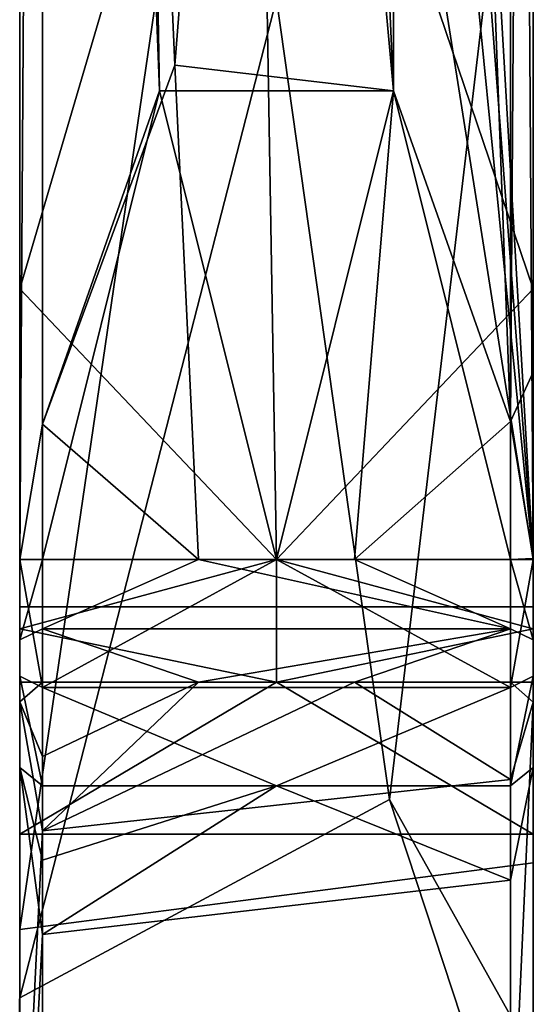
# Model space of a CAD drawing. Header units: millimetres. Extents: x -359 to 363, y -484 to 317.
# Tile 11 of 74: x -307 to -262, y -216 to -130. Entities that reach past the tile are written whole.
import ezdxf

# ---------------------------------------------------------------- set-up
doc = ezdxf.new("R2010")
doc.units = ezdxf.units.MM
doc.layers.add('Layer 01', color=7, linetype='Continuous', true_color=0x000000)

msp = doc.modelspace()

# ---------------------------------------------------------------- linework, layer by layer
at = {"layer": 'Layer 01'}
for points in [[(-286.839, 150.729, 669), (-261.839, -177.425, 669), (-294.201, 149.324, 669)], [(-261.839, -153.721, 677), (-261.839, 130.729, 677), (-286.839, 150.729, 677), (-285.934, -82.77, 677)], [(-286.839, 150.729, 669), (-279.839, 130.729, 669), (-261.839, -177.425, 669)], [(-306.839, 107.025, 669), (-294.201, 149.324, 669), (-261.839, -177.425, 669)], [(-286.839, 148.729, 688), (-299.567, 143.457, 688), (-274.089, -136.406, 688)], [(-274.089, 109.709, 688), (-286.839, 148.729, 688), (-274.089, -136.406, 688)], [(-304.84, 130.564, 688), (-294.589, -136.406, 688), (-299.567, 143.457, 688)], [(-274.089, -136.406, 688), (-299.567, 143.457, 688), (-294.589, -136.406, 688)], [(-306.84, 130.651, 677), (-306.839, -153.721, 677), (-285.934, -82.77, 677)], [(-306.84, 130.651, 677), (-306.839, 107.025, 669), (-306.839, -177.425, 669), (-306.839, -153.721, 677)], [(-306.839, -177.425, 679), (-304.84, 130.611, 677), (-304.839, -165.573, 677)], [(-304.84, 130.611, 677), (-306.839, -177.425, 679), (-306.839, 114.51, 679)], [(-304.839, -165.573, 688), (-304.84, 130.564, 688), (-306.839, -177.425, 686)], [(-306.839, 114.51, 686), (-306.839, -177.425, 686), (-304.84, 130.564, 688)], [(-293.25, -134.144, 677), (-304.84, 130.611, 677), (-274.089, 109.709, 677)], [(-304.839, -165.573, 677), (-304.84, 130.611, 677), (-293.25, -134.144, 677)], [(-304.84, 130.564, 688), (-304.839, -165.573, 688), (-294.589, -136.406, 688)], [(-261.839, 130.729, 669), (-261.839, -177.425, 669), (-279.839, 130.729, 669)], [(-261.839, -177.425, 669), (-261.839, 130.729, 669), (-261.839, 130.729, 677), (-261.839, -153.721, 677)], [(-263.839, 124.569, 677), (-263.839, -165.345, 677), (-274.089, 109.709, 677)], [(-263.839, 124.569, 677), (-261.839, 117.913, 679), (-261.839, -177.329, 679)], [(-261.839, -177.329, 679), (-263.839, -165.345, 677), (-263.839, 124.569, 677)], [(-274.089, 109.709, 688), (-263.839, -165.345, 688), (-263.842, 122.581, 688)], [(-263.842, 122.581, 688), (-263.839, -165.345, 688), (-261.839, 118.527, 685.999)], [(-261.839, 118.527, 685.999), (-263.839, -165.345, 688), (-261.839, -161.017, 686)], [(-261.839, 118.527, 685.999), (-261.839, -161.017, 686), (-261.839, -177.329, 679), (-261.839, 117.913, 679)], [(-306.839, 114.51, 679), (-306.839, -177.425, 679), (-306.839, -177.425, 686), (-306.839, 114.51, 686)], [(-274.089, -136.406, 677), (-293.25, -134.144, 677), (-274.089, 109.709, 677)], [(-274.089, -136.406, 688), (-263.839, -165.345, 688), (-274.089, 109.709, 688)], [(-274.089, -136.406, 677), (-274.089, 109.709, 677), (-263.839, -165.345, 677)], [(-306.839, 107.025, 669), (-261.839, -177.425, 669), (-306.839, -177.425, 669)], [(-285.934, -82.77, 677), (-306.839, -153.721, 677), (-284.339, -177.425, 677)], [(-261.839, -153.721, 677), (-285.934, -82.77, 677), (-284.339, -177.425, 677)], [(-306.839, -92.312, 403.7), (-284.339, -128.344, 439.052), (-306.839, -215.76, 524.817)], [(-306.839, -209.803, 530.18), (-306.839, -92.312, 403.7), (-306.839, -215.76, 524.817)], [(-306.839, -92.312, 403.7), (-306.839, -209.803, 530.18), (-306.839, -102.695, 425.095)], [(-284.339, -128.344, 439.052), (-261.839, -92.293, 403.681), (-274.451, -198.409, 507.794)], [(-261.839, -92.293, 403.681), (-261.839, -220.871, 529.832), (-274.451, -198.409, 507.794)], [(-261.839, -92.293, 403.681), (-261.839, -107.907, 430.208), (-261.839, -220.871, 529.832)], [(-306.839, -102.695, 425.095), (-306.839, -209.803, 530.18), (-294.36, -124.605, 446.591)], [(-261.839, -107.907, 430.208), (-294.36, -124.605, 446.591), (-306.839, -209.803, 530.18), (-261.84, -203.966, 524.453)], [(-261.84, -203.966, 524.453), (-261.839, -220.871, 529.832), (-261.839, -107.907, 430.208)], [(-306.839, -215.76, 524.817), (-284.339, -128.344, 439.052), (-274.451, -198.409, 507.794)], [(-293.25, -134.144, 677), (-291.173, -177.425, 677), (-304.839, -165.573, 677)], [(-277.506, -177.425, 677), (-291.173, -177.425, 677), (-293.25, -134.144, 677), (-274.089, -136.406, 677)], [(-294.589, -136.406, 688), (-304.839, -165.573, 688), (-304.839, -177.425, 688)], [(-284.339, -177.425, 688), (-294.589, -136.406, 688), (-304.839, -177.425, 688)], [(-284.339, -177.425, 688), (-274.089, -136.406, 688), (-294.589, -136.406, 688)], [(-274.089, -136.406, 688), (-284.339, -177.425, 688), (-263.839, -177.425, 688)], [(-277.506, -177.425, 677), (-274.089, -136.406, 677), (-263.839, -165.345, 677)], [(-263.839, -165.345, 688), (-274.089, -136.406, 688), (-263.839, -177.425, 688)], [(-306.839, -153.721, 677), (-306.839, -177.425, 677), (-284.339, -177.425, 677)], [(-306.839, -153.721, 677), (-306.839, -177.425, 669), (-306.839, -177.425, 677)], [(-261.839, -153.721, 677), (-284.339, -177.425, 677), (-261.839, -177.425, 677)], [(-261.839, -153.721, 677), (-261.839, -177.425, 677), (-261.839, -177.425, 669)], [(-261.839, -161.017, 686), (-263.839, -165.345, 688), (-263.839, -177.425, 688), (-261.839, -177.425, 686)], [(-261.839, -177.329, 679), (-261.839, -161.017, 686), (-261.839, -177.425, 686)], [(-277.506, -177.425, 677), (-263.839, -165.345, 677), (-263.839, -177.425, 677)], [(-263.839, -165.345, 677), (-261.839, -177.329, 679), (-263.839, -177.425, 677)], [(-304.839, -177.425, 688), (-304.839, -165.573, 688), (-306.839, -177.425, 686)], [(-304.839, -165.573, 677), (-304.839, -177.425, 677), (-306.839, -177.425, 679)], [(-291.173, -177.425, 677), (-304.839, -177.425, 677), (-304.839, -165.573, 677)], [(-306.839, -187.632, 683.489), (-306.839, -177.425, 686), (-306.839, -177.425, 679), (-306.839, -184.445, 677.256)], [(-306.839, -177.425, 686), (-306.839, -187.632, 683.489), (-304.839, -188.608, 685.235)], [(-306.839, -177.425, 686), (-304.839, -188.608, 685.235), (-304.839, -177.425, 688)], [(-304.839, -177.425, 677), (-304.839, -183.483, 675.502), (-306.839, -184.445, 677.256)], [(-304.839, -177.425, 677), (-306.839, -184.445, 677.256), (-306.839, -177.425, 679)], [(-261.839, -181.548, 666.829), (-306.839, -181.548, 666.829), (-306.839, -177.425, 669), (-261.839, -177.425, 669)], [(-306.839, -183.483, 675.502), (-284.339, -177.425, 677), (-306.839, -177.425, 677)], [(-284.339, -177.425, 677), (-306.839, -183.483, 675.502), (-284.339, -188.145, 671.355)], [(-306.839, -177.425, 669), (-306.839, -181.548, 666.829), (-306.839, -183.483, 675.502), (-306.839, -177.425, 677)], [(-304.839, -188.608, 685.235), (-263.839, -188.608, 685.235), (-284.339, -177.425, 688)], [(-304.839, -177.425, 688), (-304.839, -188.608, 685.235), (-284.339, -177.425, 688)], [(-304.839, -183.483, 675.502), (-291.173, -177.425, 677), (-263.839, -183.483, 675.502)], [(-304.839, -183.483, 675.502), (-304.839, -177.425, 677), (-291.173, -177.425, 677)], [(-291.173, -177.425, 677), (-277.506, -177.425, 677), (-263.839, -183.483, 675.502)], [(-284.339, -177.425, 688), (-263.839, -188.608, 685.235), (-263.839, -177.425, 688)], [(-284.339, -177.425, 677), (-284.339, -188.145, 671.355), (-261.839, -183.483, 675.502)], [(-284.339, -177.425, 677), (-261.839, -183.483, 675.502), (-261.839, -177.425, 677)], [(-263.839, -177.425, 677), (-263.839, -183.483, 675.502), (-277.506, -177.425, 677)], [(-263.839, -177.425, 677), (-261.839, -177.329, 679), (-261.839, -184.445, 677.256)], [(-261.839, -177.425, 686), (-263.839, -177.425, 688), (-263.839, -188.608, 685.235)], [(-261.839, -177.425, 686), (-263.839, -188.608, 685.235), (-261.839, -187.632, 683.489)], [(-263.839, -177.425, 677), (-261.839, -184.445, 677.256), (-263.839, -183.483, 675.502)], [(-261.839, -187.632, 683.489), (-261.839, -184.445, 677.256), (-261.839, -177.329, 679), (-261.839, -177.425, 686)], [(-261.839, -183.483, 675.502), (-261.839, -181.548, 666.829), (-261.839, -177.425, 669), (-261.839, -177.425, 677)], [(-261.839, -181.548, 666.829), (-261.839, -221.419, 608.716), (-306.839, -221.419, 608.716), (-306.839, -181.548, 666.829)], [(-306.839, -181.548, 666.829), (-306.839, -221.419, 608.716), (-306.839, -228.015, 613.242), (-306.839, -201.435, 651.984)], [(-306.839, -183.483, 675.502), (-306.839, -181.548, 666.829), (-306.839, -188.145, 671.355)], [(-306.839, -188.145, 671.355), (-306.839, -181.548, 666.829), (-306.839, -201.435, 651.984)], [(-261.839, -228.015, 613.242), (-261.839, -221.419, 608.716), (-261.839, -181.548, 666.829), (-261.839, -201.435, 651.984)], [(-261.839, -183.483, 675.502), (-261.839, -188.145, 671.355), (-261.839, -181.548, 666.829)], [(-261.839, -188.145, 671.355), (-261.839, -201.435, 651.984), (-261.839, -181.548, 666.829)], [(-304.839, -183.483, 675.502), (-304.839, -188.145, 671.355), (-306.839, -189.871, 672.378), (-306.839, -184.445, 677.256)], [(-306.839, -183.483, 675.502), (-306.839, -188.145, 671.355), (-284.339, -188.145, 671.355)], [(-291.173, -188.145, 671.355), (-304.839, -188.145, 671.355), (-304.839, -183.483, 675.502)], [(-291.173, -188.145, 671.355), (-304.839, -183.483, 675.502), (-263.839, -183.483, 675.502)], [(-291.173, -188.145, 671.355), (-263.839, -183.483, 675.502), (-277.506, -188.145, 671.355)], [(-261.839, -188.145, 671.355), (-261.839, -183.483, 675.502), (-284.339, -188.145, 671.355)], [(-277.506, -188.145, 671.355), (-263.839, -183.483, 675.502), (-263.839, -188.145, 671.355)], [(-263.839, -183.483, 675.502), (-261.839, -184.445, 677.256), (-261.84, -189.886, 672.354), (-263.839, -188.145, 671.355)], [(-306.839, -195.6, 676.398), (-306.839, -187.632, 683.489), (-306.839, -184.445, 677.256), (-306.839, -189.871, 672.378)], [(-261.839, -184.445, 677.256), (-261.839, -187.632, 683.489), (-261.839, -195.599, 676.399), (-261.84, -189.886, 672.354)], [(-304.839, -197.215, 677.578), (-304.839, -188.608, 685.235), (-306.839, -187.632, 683.489)], [(-304.839, -197.215, 677.578), (-306.839, -187.632, 683.489), (-306.839, -195.6, 676.398)], [(-263.839, -197.215, 677.578), (-261.839, -195.599, 676.399), (-261.839, -187.632, 683.489)], [(-263.839, -197.215, 677.578), (-261.839, -187.632, 683.489), (-263.839, -188.608, 685.235)], [(-304.839, -188.145, 671.355), (-304.839, -194.648, 661.875), (-306.839, -189.871, 672.378)], [(-306.839, -188.145, 671.355), (-306.839, -201.435, 651.984), (-284.339, -188.145, 671.355)], [(-261.839, -201.435, 651.984), (-284.339, -188.145, 671.355), (-306.839, -201.435, 651.984)], [(-304.839, -194.648, 661.875), (-304.839, -188.145, 671.355), (-291.173, -188.145, 671.355)], [(-291.173, -188.145, 671.355), (-304.839, -201.152, 652.396), (-304.839, -194.648, 661.875)], [(-304.839, -201.152, 652.396), (-291.173, -188.145, 671.355), (-277.506, -188.145, 671.355)], [(-304.839, -201.152, 652.396), (-277.506, -188.145, 671.355), (-263.839, -196.676, 658.92)], [(-284.339, -197.215, 677.578), (-304.839, -188.608, 685.235), (-304.839, -197.215, 677.578)], [(-263.839, -188.608, 685.235), (-304.839, -188.608, 685.235), (-284.339, -197.215, 677.578)], [(-284.339, -188.145, 671.355), (-261.839, -201.435, 651.984), (-261.839, -188.145, 671.355)], [(-284.339, -197.215, 677.578), (-263.839, -197.215, 677.578), (-263.839, -188.608, 685.235)], [(-263.839, -188.145, 671.355), (-263.839, -196.676, 658.92), (-277.506, -188.145, 671.355)], [(-263.839, -188.145, 671.355), (-261.84, -189.886, 672.354), (-263.839, -196.676, 658.92)], [(-306.839, -189.871, 672.378), (-306.84, -241.819, 596.658), (-306.839, -247.595, 600.612), (-306.839, -195.6, 676.398)], [(-306.84, -241.819, 596.658), (-306.839, -189.871, 672.378), (-304.839, -201.152, 652.396)], [(-306.839, -189.871, 672.378), (-304.839, -194.648, 661.875), (-304.839, -201.152, 652.396)], [(-261.84, -189.886, 672.354), (-263.839, -233.67, 605), (-263.839, -196.676, 658.92)], [(-261.839, -241.82, 596.657), (-263.839, -233.67, 605), (-261.84, -189.886, 672.354)], [(-261.839, -247.595, 600.612), (-261.839, -241.82, 596.657), (-261.84, -189.886, 672.354), (-261.839, -195.599, 676.399)], [(-304.839, -210.223, 658.619), (-306.839, -195.6, 676.398), (-306.839, -247.595, 600.612)], [(-304.839, -203.719, 668.099), (-304.839, -197.215, 677.578), (-306.839, -195.6, 676.398)], [(-306.839, -195.6, 676.398), (-304.839, -210.223, 658.619), (-304.839, -203.719, 668.099)], [(-263.839, -249.245, 601.744), (-261.839, -247.595, 600.612), (-261.839, -195.599, 676.399), (-263.84, -205.481, 665.531)], [(-263.84, -205.481, 665.531), (-261.839, -195.599, 676.399), (-263.839, -197.215, 677.578)], [(-263.839, -233.67, 605), (-304.839, -233.67, 605), (-304.839, -201.152, 652.396), (-263.839, -196.676, 658.92)], [(-284.339, -197.215, 677.578), (-304.839, -203.719, 668.099), (-304.839, -210.223, 658.619)], [(-284.339, -197.215, 677.578), (-304.839, -197.215, 677.578), (-304.839, -203.719, 668.099)], [(-304.839, -210.223, 658.619), (-263.84, -205.481, 665.531), (-284.339, -197.215, 677.578)], [(-263.839, -197.215, 677.578), (-284.339, -197.215, 677.578), (-263.84, -205.481, 665.531)], [(-306.839, -236.584, 545.248), (-306.839, -215.76, 524.817), (-274.451, -198.409, 507.794), (-261.839, -236.584, 545.248)], [(-261.839, -220.871, 529.832), (-261.839, -236.584, 545.248), (-274.451, -198.409, 507.794)], [(-306.84, -241.819, 596.658), (-304.839, -201.152, 652.396), (-304.839, -233.67, 605)], [(-261.839, -201.435, 651.984), (-306.839, -201.435, 651.984), (-306.839, -228.015, 613.242), (-261.839, -228.015, 613.242)], [(-261.84, -203.966, 524.453), (-306.839, -209.803, 530.18), (-306.839, -230.982, 550.959), (-261.839, -230.982, 550.959)], [(-261.839, -220.871, 529.832), (-261.84, -203.966, 524.453), (-261.839, -230.982, 550.959)], [(-263.839, -249.245, 601.744), (-263.84, -205.481, 665.531), (-304.839, -210.223, 658.619), (-304.839, -249.245, 601.744)], [(-306.839, -230.982, 550.959), (-306.839, -209.803, 530.18), (-306.839, -215.76, 524.817), (-306.839, -236.584, 545.248)], [(-306.839, -247.595, 600.612), (-304.839, -249.245, 601.744), (-304.839, -210.223, 658.619)]]:
    msp.add_3dface(points, dxfattribs=at)

doc.saveas('drawing.dxf')
